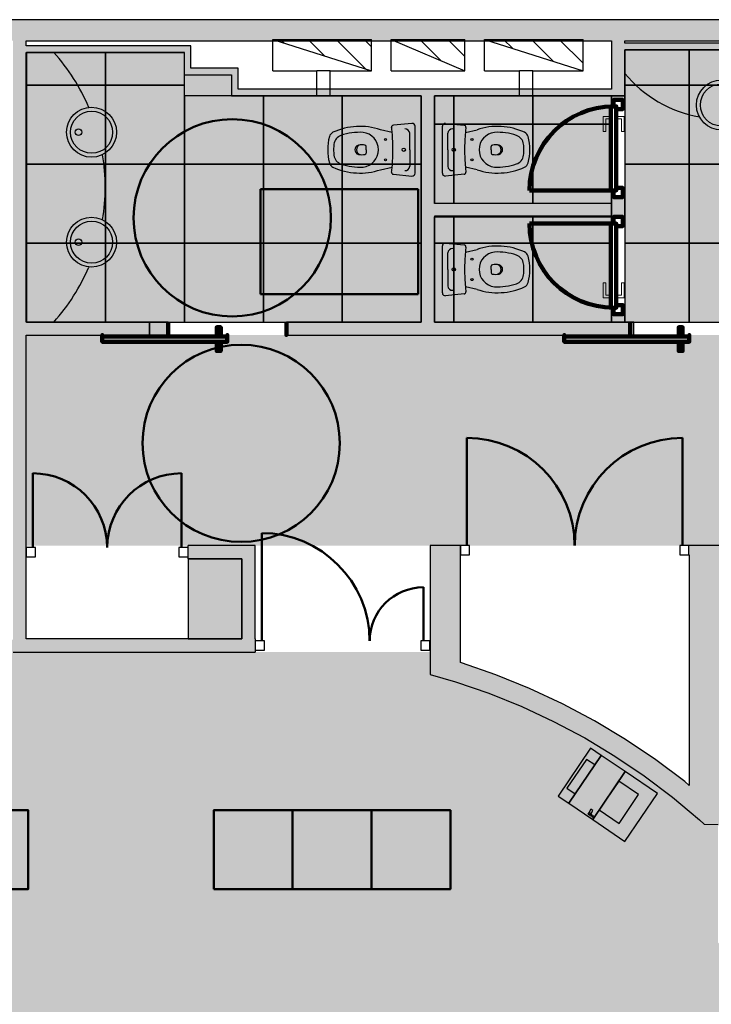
# Model space of a CAD drawing. Header units: metres. Extents: x -1 to 438, y -6 to 42.
# Tile 6 of 13: x 404.39 to 409.65, y 20.74 to 28.23. Entities that reach past the tile are written whole.
import ezdxf

# ---------------------------------------------------------------- set-up
doc = ezdxf.new("R2010")
doc.units = ezdxf.units.M
doc.linetypes.add('CONTINUA', pattern=[0])
doc.linetypes.add('VERDECKT', pattern=[9.525, 6.35, -3.175])
for name, color, linetype, lineweight in [('3D P4 MURS', 7, 'CONTINUA', 25), ('3D P4 MURS NOUS', 7, 'CONTINUA', 25), ('3D P4 PILAR', 7, 'CONTINUA', 25), ('P4 ESCALES 2D', 7, 'CONTINUA', 25), ('P4 FALS SOSTRE', 7, 'CONTINUA', 25), ('P4 MOBLES', 7, 'CONTINUA', 25)]:
    doc.layers.add(name, color=color, linetype=linetype, lineweight=lineweight)
pattern_1 = [(135, (0, 0), (-0.21213203, -0.21213203), []), (135, (-0.10607, -0.10607), (-0.21213203, -0.21213203), [])]

msp = doc.modelspace()

# ---------------------------------------------------------------- hatches: boundary and pattern name
at = {"layer": '3D P4 MURS', "linetype": 'CONTINUA', "lineweight": 18, "true_color": 0xa0a0a0, "transparency": 33554687}
for points in [[(426.8464, 28.2282), (401.2904, 28.2282), (401.2587, 28.0682), (426.8132, 28.0682)], [(404.437, 23.5195), (404.437, 28.0682), (404.337, 28.0682), (404.337, 23.5195)], [(404.437, 27.9795), (405.687, 27.9795), (405.687, 28.0295), (404.437, 28.0295)], [(408.987, 27.6495), (408.987, 28.0682), (408.887, 28.0682), (408.887, 27.6495)], [(408.987, 27.9995), (410.457, 27.9995), (410.457, 28.0495), (408.987, 28.0495)], [(405.637, 27.9795), (405.637, 27.8095), (405.687, 27.8095), (405.687, 27.9795)], [(405.687, 27.8095), (406.047, 27.8095), (406.047, 27.8595), (405.687, 27.8595)], [(405.997, 27.8095), (405.997, 27.6495), (406.047, 27.6495), (406.047, 27.8095)], [(406.047, 27.6495), (408.887, 27.6495), (408.887, 27.6995), (406.047, 27.6995)], [(407.4397, 27.6495), (407.4397, 25.9295), (407.5397, 25.9295), (407.5397, 27.6495)], [(407.5397, 26.7295), (408.8875, 26.7295), (408.8875, 26.8295), (407.5397, 26.8295)], [(404.437, 25.8295), (405.3731, 25.8295), (405.3731, 25.9295), (404.437, 25.9295)], [(406.4152, 25.8295), (409.057, 25.8295), (409.057, 25.9295), (406.4152, 25.9295)], [(406.077, 24.2295), (405.667, 24.2295), (405.667, 24.1295), (406.077, 24.1295)], [(406.177, 23.5195), (406.177, 24.2295), (406.077, 24.2295), (406.077, 23.5195)], [(407.737, 23.1839), (407.737, 24.2295), (407.507, 24.2295), (407.507, 23.2499)], [(409.747, 24.2295), (409.4754, 24.2295), (409.4754, 24.1595), (409.747, 24.1595)], [(409.747, 22.1096), (409.747, 24.1595), (409.477, 24.1595), (409.477, 22.2096), (409.593, 22.1121), (409.5913, 22.1101), (409.697, 22.1096)], [(404.337, 23.4195), (406.177, 23.4195), (406.177, 23.5195), (404.337, 23.5195)], [(409.477, 22.2096), (409.477, 22.4055), (409.4425, 22.4345), (409.2221, 22.6006), (408.9934, 22.7551), (408.7569, 22.8973), (408.5132, 23.027), (408.2632, 23.1438), (408.0073, 23.2473), (407.7464, 23.3372), (407.737, 23.3399), (407.737, 23.1839), (407.7012, 23.1941), (407.9547, 23.1067), (408.2033, 23.0062), (408.4462, 22.8928), (408.6829, 22.7668), (408.9127, 22.6286), (409.1349, 22.4785), (409.349, 22.3171)], [(409.5543, 22.1446), (409.5913, 22.1101), (409.593, 22.1121)]]:
    msp.add_hatch(color=253, dxfattribs=at).paths.add_polyline_path(points)
at = {"layer": '3D P4 MURS NOUS', "linetype": 'CONTINUA', "lineweight": 18, "true_color": 0xa0a0a0, "transparency": 33554687}
for points in [[(408.887, 27.6495), (408.887, 27.6184), (408.987, 27.6184), (408.987, 27.6495)], [(408.987, 26.7284), (408.987, 26.8795), (408.887, 26.8795), (408.887, 26.8295), (408.887, 26.7295), (408.887, 26.7284)], [(408.987, 25.9295), (408.987, 25.9884), (408.887, 25.9884), (408.887, 25.9295)]]:
    msp.add_hatch(color=253, dxfattribs=at).paths.add_polyline_path(points)
at = {"layer": '3D P4 MURS NOUS', "linetype": 'CONTINUA', "lineweight": 18, "transparency": 33554687}
msp.add_hatch(color=2, dxfattribs=at).paths.add_polyline_path([(405.3731, 25.8295), (405.5152, 25.8295), (405.5152, 25.9295), (405.3731, 25.9295)])
at = {"layer": '3D P4 PILAR', "linetype": 'CONTINUA', "lineweight": 18, "transparency": 33554687}
msp.add_hatch(color=9, dxfattribs=at).paths.add_polyline_path([(405.667, 23.5195), (406.077, 23.5195), (406.077, 24.1295), (405.667, 24.1295)])
at = {"layer": 'P4 ESCALES 2D', "lineweight": 25, "transparency": 33554687}
h = msp.add_hatch(dxfattribs=at)
h.set_pattern_fill('RAYADO_1', scale=0.1, angle=45, style=0, pattern_type=2)
h.set_pattern_definition(pattern_1)
h.paths.add_polyline_path([(407.0612, 27.8385), (407.0612, 28.0785), (406.3112, 28.0785)], flags=0)
h = msp.add_hatch(dxfattribs=at)
h.set_pattern_fill('RAYADO_1', scale=0.1, angle=45, style=0, pattern_type=2)
h.set_pattern_definition(pattern_1)
h.paths.add_polyline_path([(407.2112, 28.0785), (407.7712, 27.8385), (407.7712, 28.0785)], flags=0)
h = msp.add_hatch(dxfattribs=at)
h.set_pattern_fill('RAYADO_1', scale=0.1, angle=45, style=0, pattern_type=2)
h.set_pattern_definition(pattern_1)
h.paths.add_polyline_path([(407.9212, 28.0785), (408.6712, 27.8385), (408.6712, 28.0785)], flags=0)
at = {"layer": 'P4 FALS SOSTRE', "transparency": 33554559}
h = msp.add_hatch(color=256, dxfattribs=at)
h.set_gradient(color1=(138, 240, 240), color2=(138, 240, 240), one_color=1)
h.paths.add_polyline_path([(404.4397, 27.7295), (405.0397, 27.7295), (405.0397, 27.9795), (404.4397, 27.9795)], flags=0)
h = msp.add_hatch(color=256, dxfattribs=at)
h.set_gradient(color1=(138, 240, 240), color2=(138, 240, 240), one_color=1)
h.paths.add_polyline_path([(405.0397, 27.7295), (405.6397, 27.7295), (405.6397, 27.9795), (405.0397, 27.9795)], flags=0)
h = msp.add_hatch(color=256, dxfattribs=at)
h.set_gradient(color1=(138, 240, 240), color2=(138, 240, 240), one_color=1)
h.paths.add_polyline_path([(408.987, 27.7295), (409.477, 27.7295), (409.477, 27.9995), (408.987, 27.9995)], flags=0)
h = msp.add_hatch(color=256, dxfattribs=at)
h.set_gradient(color1=(138, 240, 240), color2=(138, 240, 240), one_color=1)
h.paths.add_polyline_path([(409.477, 27.7295), (410.077, 27.7295), (410.077, 27.9995), (409.477, 27.9995)], flags=0)
h = msp.add_hatch(color=256, dxfattribs=at)
h.set_gradient(color1=(138, 240, 240), color2=(138, 240, 240), one_color=1)
h.paths.add_polyline_path([(405.6396, 27.8095), (405.6397, 27.6495), (405.9971, 27.6495), (405.997, 27.8095)], flags=0)
h = msp.add_hatch(color=256, dxfattribs=at)
h.set_gradient(color1=(138, 240, 240), color2=(138, 240, 240), one_color=1)
h.paths.add_polyline_path([(404.4397, 27.1295), (405.0397, 27.1295), (405.0397, 27.7295), (404.4397, 27.7295)], flags=0)
h = msp.add_hatch(color=256, dxfattribs=at)
h.set_gradient(color1=(138, 240, 240), color2=(138, 240, 240), one_color=1)
h.paths.add_polyline_path([(405.0397, 27.1295), (405.6397, 27.1295), (405.6397, 27.7295), (405.0397, 27.7295)], flags=0)
h = msp.add_hatch(color=256, dxfattribs=at)
h.set_gradient(color1=(138, 240, 240), color2=(138, 240, 240), one_color=1)
h.paths.add_polyline_path([(408.987, 27.1295), (409.477, 27.1295), (409.477, 27.7295), (408.987, 27.7295)], flags=0)
h = msp.add_hatch(color=256, dxfattribs=at)
h.set_gradient(color1=(138, 240, 240), color2=(138, 240, 240), one_color=1)
h.paths.add_polyline_path([(409.477, 27.1295), (410.077, 27.1295), (410.077, 27.7295), (409.477, 27.7295)], flags=0)
h = msp.add_hatch(color=256, dxfattribs=at)
h.set_gradient(color1=(138, 240, 240), color2=(138, 240, 240), one_color=1)
h.paths.add_polyline_path([(405.6397, 27.1295), (406.2397, 27.1295), (406.2397, 27.6495), (405.6397, 27.6495)], flags=0)
h = msp.add_hatch(color=256, dxfattribs=at)
h.set_gradient(color1=(138, 240, 240), color2=(138, 240, 240), one_color=1)
h.paths.add_polyline_path([(406.2397, 27.1295), (406.8397, 27.1295), (406.8397, 27.6495), (406.2397, 27.6495)], flags=0)
h = msp.add_hatch(color=256, dxfattribs=at)
h.set_gradient(color1=(138, 240, 240), color2=(138, 240, 240), one_color=1)
h.paths.add_polyline_path([(407.4397, 27.1295), (407.4397, 27.6495), (406.8397, 27.6495), (406.8397, 27.1295)], flags=0)
h = msp.add_hatch(color=256, dxfattribs=at)
h.set_gradient(color1=(138, 240, 240), color2=(138, 240, 240), one_color=1)
h.paths.add_polyline_path([(407.5397, 27.4335), (407.687, 27.4335), (407.687, 27.6495), (407.5397, 27.6495)], flags=0)
h = msp.add_hatch(color=256, dxfattribs=at)
h.set_gradient(color1=(138, 240, 240), color2=(138, 240, 240), one_color=1)
h.paths.add_polyline_path([(407.687, 27.4335), (408.287, 27.4335), (408.287, 27.6495), (407.687, 27.6495)], flags=0)
h = msp.add_hatch(color=256, dxfattribs=at)
h.set_gradient(color1=(138, 240, 240), color2=(138, 240, 240), one_color=1)
h.paths.add_polyline_path([(408.287, 27.4335), (408.887, 27.4335), (408.887, 27.6495), (408.287, 27.6495)], flags=0)
h = msp.add_hatch(color=256, dxfattribs=at)
h.set_gradient(color1=(138, 240, 240), color2=(138, 240, 240), one_color=1)
h.paths.add_polyline_path([(407.5397, 26.8335), (407.687, 26.8335), (407.687, 27.4335), (407.5397, 27.4335)], flags=0)
h = msp.add_hatch(color=256, dxfattribs=at)
h.set_gradient(color1=(138, 240, 240), color2=(138, 240, 240), one_color=1)
h.paths.add_polyline_path([(407.687, 26.8335), (408.287, 26.8335), (408.287, 27.4335), (407.687, 27.4335)], flags=0)
h = msp.add_hatch(color=256, dxfattribs=at)
h.set_gradient(color1=(138, 240, 240), color2=(138, 240, 240), one_color=1)
h.paths.add_polyline_path([(408.287, 26.8335), (408.887, 26.8335), (408.887, 27.4335), (408.287, 27.4335)], flags=0)
h = msp.add_hatch(color=256, dxfattribs=at)
h.set_gradient(color1=(138, 240, 240), color2=(138, 240, 240), one_color=1)
h.paths.add_polyline_path([(404.4397, 26.5295), (405.0397, 26.5295), (405.0397, 27.1295), (404.4397, 27.1295)], flags=0)
h = msp.add_hatch(color=256, dxfattribs=at)
h.set_gradient(color1=(138, 240, 240), color2=(138, 240, 240), one_color=1)
h.paths.add_polyline_path([(405.0397, 26.5295), (405.6397, 26.5295), (405.6397, 27.1295), (405.0397, 27.1295)], flags=0)
h = msp.add_hatch(color=256, dxfattribs=at)
h.set_gradient(color1=(138, 240, 240), color2=(138, 240, 240), one_color=1)
h.paths.add_polyline_path([(405.6397, 26.5295), (406.2397, 26.5295), (406.2397, 27.1295), (405.6397, 27.1295)], flags=0)
h = msp.add_hatch(color=256, dxfattribs=at)
h.set_gradient(color1=(138, 240, 240), color2=(138, 240, 240), one_color=1)
h.paths.add_polyline_path([(406.2397, 26.5295), (406.8397, 26.5295), (406.8397, 27.1295), (406.2397, 27.1295)], flags=0)
h = msp.add_hatch(color=256, dxfattribs=at)
h.set_gradient(color1=(138, 240, 240), color2=(138, 240, 240), one_color=1)
h.paths.add_polyline_path([(406.8397, 26.5295), (407.4397, 26.5295), (407.4397, 27.1295), (406.8397, 27.1295)], flags=0)
h = msp.add_hatch(color=256, dxfattribs=at)
h.set_gradient(color1=(138, 240, 240), color2=(138, 240, 240), one_color=1)
h.paths.add_polyline_path([(408.987, 26.5295), (409.477, 26.5295), (409.477, 27.1295), (408.987, 27.1295)], flags=0)
h = msp.add_hatch(color=256, dxfattribs=at)
h.set_gradient(color1=(138, 240, 240), color2=(138, 240, 240), one_color=1)
h.paths.add_polyline_path([(409.477, 26.5295), (410.077, 26.5295), (410.077, 27.1295), (409.477, 27.1295)], flags=0)
h = msp.add_hatch(color=256, dxfattribs=at)
h.set_gradient(color1=(138, 240, 240), color2=(138, 240, 240), one_color=1)
h.paths.add_polyline_path([(407.5397, 26.5295), (407.687, 26.5295), (407.687, 26.7335), (407.5397, 26.7335)], flags=0)
h = msp.add_hatch(color=256, dxfattribs=at)
h.set_gradient(color1=(138, 240, 240), color2=(138, 240, 240), one_color=1)
h.paths.add_polyline_path([(407.687, 26.5295), (408.287, 26.5295), (408.287, 26.7335), (407.687, 26.7335)], flags=0)
h = msp.add_hatch(color=256, dxfattribs=at)
h.set_gradient(color1=(138, 240, 240), color2=(138, 240, 240), one_color=1)
h.paths.add_polyline_path([(408.287, 26.5295), (408.887, 26.5295), (408.887, 26.7335), (408.287, 26.7335)], flags=0)
h = msp.add_hatch(color=256, dxfattribs=at)
h.set_gradient(color1=(138, 240, 240), color2=(138, 240, 240), one_color=1)
h.paths.add_polyline_path([(404.4397, 25.9295), (405.0397, 25.9295), (405.0397, 26.5295), (404.4397, 26.5295)], flags=0)
h = msp.add_hatch(color=256, dxfattribs=at)
h.set_gradient(color1=(138, 240, 240), color2=(138, 240, 240), one_color=1)
h.paths.add_polyline_path([(405.0397, 25.9295), (405.6397, 25.9295), (405.6397, 26.5295), (405.0397, 26.5295)], flags=0)
h = msp.add_hatch(color=256, dxfattribs=at)
h.set_gradient(color1=(138, 240, 240), color2=(138, 240, 240), one_color=1)
h.paths.add_polyline_path([(405.6397, 25.9295), (406.2397, 25.9295), (406.2397, 26.5295), (405.6397, 26.5295)], flags=0)
h = msp.add_hatch(color=256, dxfattribs=at)
h.set_gradient(color1=(138, 240, 240), color2=(138, 240, 240), one_color=1)
h.paths.add_polyline_path([(406.2397, 25.9295), (406.8397, 25.9295), (406.8397, 26.5295), (406.2397, 26.5295)], flags=0)
h = msp.add_hatch(color=256, dxfattribs=at)
h.set_gradient(color1=(138, 240, 240), color2=(138, 240, 240), one_color=1)
h.paths.add_polyline_path([(406.8397, 25.9295), (407.4397, 25.9295), (407.4397, 26.5295), (406.8397, 26.5295)], flags=0)
h = msp.add_hatch(color=256, dxfattribs=at)
h.set_gradient(color1=(138, 240, 240), color2=(138, 240, 240), one_color=1)
h.paths.add_polyline_path([(407.5397, 25.9295), (407.687, 25.9295), (407.687, 26.5295), (407.5397, 26.5295)], flags=0)
h = msp.add_hatch(color=256, dxfattribs=at)
h.set_gradient(color1=(138, 240, 240), color2=(138, 240, 240), one_color=1)
h.paths.add_polyline_path([(407.687, 25.9295), (408.287, 25.9295), (408.287, 26.5295), (407.687, 26.5295)], flags=0)
h = msp.add_hatch(color=256, dxfattribs=at)
h.set_gradient(color1=(138, 240, 240), color2=(138, 240, 240), one_color=1)
h.paths.add_polyline_path([(408.287, 25.9295), (408.887, 25.9295), (408.887, 26.5295), (408.287, 26.5295)], flags=0)
h = msp.add_hatch(color=256, dxfattribs=at)
h.set_gradient(color1=(138, 240, 240), color2=(138, 240, 240), one_color=1)
h.paths.add_polyline_path([(408.987, 25.9295), (409.477, 25.9295), (409.477, 26.5295), (408.987, 26.5295)], flags=0)
h = msp.add_hatch(color=256, dxfattribs=at)
h.set_gradient(color1=(138, 240, 240), color2=(138, 240, 240), one_color=1)
h.paths.add_polyline_path([(409.477, 25.9295), (410.077, 25.9295), (410.077, 26.5295), (409.477, 26.5295)], flags=0)
at = {"layer": 'P4 FALS SOSTRE', "linetype": 'CONTINUA', "lineweight": 25, "transparency": 33554559}
h = msp.add_hatch(color=7, dxfattribs=at)
h.set_gradient(color1=(240, 190, 130), color2=(240, 190, 130), one_color=1)
h.paths.add_polyline_path([(410.6474, 25.8295), (404.437, 25.8295), (404.437, 24.2295), (410.427, 24.2295), (410.427, 24.7295), (410.6474, 24.7295)], flags=0)
at = {"layer": 'P4 FALS SOSTRE', "true_color": 0xb2fbaa, "transparency": 33554687}
h = msp.add_hatch(color=71, dxfattribs=at)
h.paths.add_polyline_path([(423.7134, 13.1106), (426.2385, 25.295), (421.277, 25.295), (421.277, 25.1895), (421.157, 25.1895), (421.157, 24.1095), (421.0765, 24.1095), (421.1562, 24.0145), (421.1737, 23.9842), (421.1857, 23.9514), (421.1917, 23.9169), (421.1917, 23.882), (421.1857, 23.8476), (421.1737, 23.8147), (421.1562, 23.7845), (421.1338, 23.7577), (421.107, 23.7352), (421.0767, 23.7177), (421.0439, 23.7058), (421.0095, 23.6997), (420.9745, 23.6997), (420.9401, 23.7058), (420.9072, 23.7177), (420.877, 23.7352), (420.8502, 23.7577), (420.8277, 23.7845), (420.717, 23.9763), (420.717, 23.6918), (420.617, 23.6918), (420.617, 23.8695), (417.447, 23.8695), (417.447, 23.4895), (417.017, 23.4895), (417.017, 22.0695), (416.9678, 22.0695), (416.9678, 22.0083), (416.967, 22.0695), (415.647, 22.0695), (414.175, 21.5001), (414.1706, 21.5116), (414.1734, 21.4995), (413.4042, 21.3195), (412.6165, 21.2595), (411.2034, 20.8195), (410.3864, 20.7495), (409.697, 21.2096), (409.697, 22.1096), (409.5913, 22.1101), (409.5543, 22.1446), (409.349, 22.3171), (409.1349, 22.4785), (408.9127, 22.6286), (408.6829, 22.7668), (408.4462, 22.8928), (408.2033, 23.0062), (407.9547, 23.1067), (407.7012, 23.1941), (407.507, 23.2499), (407.507, 23.4195), (404.337, 23.4195), (404.337, 23.5147), (400.3565, 23.5147), (398.2952, 13.1106), (406.0493, 13.1106), (406.0493, 13.5669), (405.952, 13.4852), (405.9217, 13.4677), (405.8889, 13.4558), (405.8545, 13.4497), (405.8195, 13.4497), (405.7851, 13.4558), (405.7522, 13.4677), (405.722, 13.4852), (405.6952, 13.5077), (405.6727, 13.5345), (405.6553, 13.5647), (405.6433, 13.5976), (405.6372, 13.632), (405.6372, 13.6669), (405.6433, 13.7014), (405.6553, 13.7342), (405.6727, 13.7645), (405.6952, 13.7912), (405.722, 13.8137), (405.7522, 13.8312), (405.7851, 13.8431), (405.8195, 13.8492), (405.8545, 13.8492), (405.8889, 13.8431), (405.9217, 13.8312), (405.952, 13.8137), (405.9788, 13.7912), (406.0685, 13.6843), (406.1147, 13.9716), (406.7456, 13.7631), (406.8738, 13.7631), (406.8738, 13.8243), (406.8744, 13.7631), (407.3616, 13.7631), (407.3616, 13.1106)])
h.paths.add_polyline_path([(401.1288, 13.7912), (401.1512, 13.7645), (401.1687, 13.7342), (401.1807, 13.7014), (401.1867, 13.6669), (401.1867, 13.632), (401.1807, 13.5976), (401.1687, 13.5647), (401.1512, 13.5345), (401.1288, 13.5077), (401.102, 13.4852), (401.0717, 13.4677), (401.0389, 13.4558), (401.0045, 13.4497), (400.9695, 13.4497), (400.9351, 13.4558), (400.9022, 13.4677), (400.872, 13.4852), (400.8452, 13.5077), (400.8227, 13.5345), (400.8053, 13.5647), (400.7933, 13.5976), (400.7872, 13.632), (400.7872, 13.6669), (400.7933, 13.7014), (400.8053, 13.7342), (400.8227, 13.7645), (400.8452, 13.7912), (400.872, 13.8137), (400.9022, 13.8312), (400.9351, 13.8431), (400.9695, 13.8492), (401.0045, 13.8492), (401.0389, 13.8431), (401.0717, 13.8312), (401.102, 13.8137)], flags=16)
h.paths.add_polyline_path([(405.952, 17.9637), (405.9788, 17.9412), (406.0012, 17.9145), (406.0187, 17.8842), (406.0307, 17.8514), (406.0367, 17.8169), (406.0367, 17.782), (406.0307, 17.7476), (406.0187, 17.7147), (406.0012, 17.6845), (405.9788, 17.6577), (405.952, 17.6352), (405.9217, 17.6177), (405.8889, 17.6058), (405.8545, 17.5997), (405.8195, 17.5997), (405.7851, 17.6058), (405.7522, 17.6177), (405.722, 17.6352), (405.6952, 17.6577), (405.6727, 17.6845), (405.6553, 17.7147), (405.6433, 17.7476), (405.6372, 17.782), (405.6372, 17.8169), (405.6433, 17.8514), (405.6553, 17.8842), (405.6727, 17.9145), (405.6952, 17.9412), (405.722, 17.9637), (405.7522, 17.9812), (405.7851, 17.9931), (405.8195, 17.9992), (405.8545, 17.9992), (405.8889, 17.9931), (405.9217, 17.9812)], flags=16)
h.paths.add_polyline_path([(410.8755, 13.7912), (410.898, 13.7645), (410.9154, 13.7342), (410.9274, 13.7014), (410.9335, 13.6669), (410.9335, 13.632), (410.9274, 13.5976), (410.9154, 13.5647), (410.898, 13.5345), (410.8755, 13.5077), (410.8487, 13.4852), (410.8185, 13.4677), (410.7856, 13.4558), (410.7512, 13.4497), (410.7163, 13.4497), (410.6818, 13.4558), (410.649, 13.4677), (410.6187, 13.4852), (410.5919, 13.5077), (410.5695, 13.5345), (410.552, 13.5647), (410.54, 13.5976), (410.534, 13.632), (410.534, 13.6669), (410.54, 13.7014), (410.552, 13.7342), (410.5695, 13.7645), (410.5919, 13.7912), (410.6187, 13.8137), (410.649, 13.8312), (410.6818, 13.8431), (410.7163, 13.8492), (410.7512, 13.8492), (410.7856, 13.8431), (410.8185, 13.8312), (410.8487, 13.8137)], flags=16)
h.paths.add_polyline_path([(410.8487, 17.9637), (410.8755, 17.9412), (410.898, 17.9145), (410.9154, 17.8842), (410.9274, 17.8514), (410.9335, 17.8169), (410.9335, 17.782), (410.9274, 17.7476), (410.9154, 17.7147), (410.898, 17.6845), (410.8755, 17.6577), (410.8487, 17.6352), (410.8185, 17.6177), (410.7856, 17.6058), (410.7512, 17.5997), (410.7163, 17.5997), (410.6818, 17.6058), (410.649, 17.6177), (410.6187, 17.6352), (410.5919, 17.6577), (410.5695, 17.6845), (410.552, 17.7147), (410.54, 17.7476), (410.534, 17.782), (410.534, 17.8169), (410.54, 17.8514), (410.552, 17.8842), (410.5695, 17.9145), (410.5919, 17.9412), (410.6187, 17.9637), (410.649, 17.9812), (410.6818, 17.9931), (410.7163, 17.9992), (410.7512, 17.9992), (410.7856, 17.9931), (410.8185, 17.9812)], flags=16)
h.paths.add_polyline_path([(416.2788, 17.9412), (416.3012, 17.9145), (416.3187, 17.8842), (416.3307, 17.8514), (416.3367, 17.8169), (416.3367, 17.782), (416.3307, 17.7476), (416.3187, 17.7147), (416.3012, 17.6845), (416.2788, 17.6577), (416.252, 17.6352), (416.2217, 17.6177), (416.1889, 17.6058), (416.1545, 17.5997), (416.1195, 17.5997), (416.0851, 17.6058), (416.0522, 17.6177), (416.022, 17.6352), (415.9952, 17.6577), (415.9727, 17.6845), (415.9553, 17.7147), (415.9433, 17.7476), (415.9372, 17.782), (415.9372, 17.8169), (415.9433, 17.8514), (415.9553, 17.8842), (415.9727, 17.9145), (415.9952, 17.9412), (416.022, 17.9637), (416.0522, 17.9812), (416.0851, 17.9931), (416.1195, 17.9992), (416.1545, 17.9992), (416.1889, 17.9931), (416.2217, 17.9812), (416.252, 17.9637)], flags=16)
h.paths.add_polyline_path([(421.107, 17.9637), (421.1338, 17.9412), (421.1562, 17.9145), (421.1737, 17.8842), (421.1857, 17.8514), (421.1917, 17.8169), (421.1917, 17.782), (421.1857, 17.7476), (421.1737, 17.7147), (421.1562, 17.6845), (421.1338, 17.6577), (421.107, 17.6352), (421.0767, 17.6177), (421.0439, 17.6058), (421.0095, 17.5997), (420.9745, 17.5997), (420.9401, 17.6058), (420.9072, 17.6177), (420.877, 17.6352), (420.8502, 17.6577), (420.8277, 17.6845), (420.8103, 17.7147), (420.7983, 17.7476), (420.7922, 17.782), (420.7922, 17.8169), (420.7983, 17.8514), (420.8103, 17.8842), (420.8277, 17.9145), (420.8502, 17.9412), (420.877, 17.9637), (420.9072, 17.9812), (420.9401, 17.9931), (420.9745, 17.9992), (421.0095, 17.9992), (421.0439, 17.9931), (421.0767, 17.9812)], flags=16)
h.paths.add_polyline_path([(421.1338, 14.7112), (421.1562, 14.6845), (421.1737, 14.6542), (421.1857, 14.6214), (421.1917, 14.5869), (421.1917, 14.552), (421.1857, 14.5176), (421.1737, 14.4847), (421.1562, 14.4545), (421.1338, 14.4277), (421.107, 14.4052), (421.0767, 14.3877), (421.0439, 14.3758), (421.0095, 14.3697), (420.9745, 14.3697), (420.9401, 14.3758), (420.9072, 14.3877), (420.877, 14.4052), (420.8502, 14.4277), (420.8277, 14.4545), (420.8103, 14.4847), (420.7983, 14.5176), (420.7922, 14.552), (420.7922, 14.5869), (420.7983, 14.6214), (420.8103, 14.6542), (420.8277, 14.6845), (420.8502, 14.7112), (420.877, 14.7337), (420.9072, 14.7512), (420.9401, 14.7631), (420.9745, 14.7692), (421.0095, 14.7692), (421.0439, 14.7631), (421.0767, 14.7512), (421.107, 14.7337)], flags=16)
h.paths.add_polyline_path([(416.252, 13.8137), (416.2788, 13.7912), (416.3012, 13.7645), (416.3187, 13.7342), (416.3307, 13.7014), (416.3367, 13.6669), (416.3367, 13.632), (416.3307, 13.5976), (416.3187, 13.5647), (416.3012, 13.5345), (416.2788, 13.5077), (416.252, 13.4852), (416.2217, 13.4677), (416.1889, 13.4558), (416.1545, 13.4497), (416.1195, 13.4497), (416.0851, 13.4558), (416.0522, 13.4677), (416.022, 13.4852), (415.9952, 13.5077), (415.9727, 13.5345), (415.9553, 13.5647), (415.9433, 13.5976), (415.9372, 13.632), (415.9372, 13.6669), (415.9433, 13.7014), (415.9553, 13.7342), (415.9727, 13.7645), (415.9952, 13.7912), (416.022, 13.8137), (416.0522, 13.8312), (416.0851, 13.8431), (416.1195, 13.8492), (416.1545, 13.8492), (416.1889, 13.8431), (416.2217, 13.8312)], flags=16)
h.paths.add_polyline_path([(401.1288, 17.9412), (401.1512, 17.9145), (401.1687, 17.8842), (401.1807, 17.8514), (401.1867, 17.8169), (401.1867, 17.782), (401.1807, 17.7476), (401.1687, 17.7147), (401.1512, 17.6845), (401.1288, 17.6577), (401.102, 17.6352), (401.0717, 17.6177), (401.0389, 17.6058), (401.0045, 17.5997), (400.9695, 17.5997), (400.9351, 17.6058), (400.9022, 17.6177), (400.872, 17.6352), (400.8452, 17.6577), (400.8227, 17.6845), (400.8053, 17.7147), (400.7933, 17.7476), (400.7872, 17.782), (400.7872, 17.8169), (400.7933, 17.8514), (400.8053, 17.8842), (400.8227, 17.9145), (400.8452, 17.9412), (400.872, 17.9637), (400.9022, 17.9812), (400.9351, 17.9931), (400.9695, 17.9992), (401.0045, 17.9992), (401.0389, 17.9931), (401.0717, 17.9812), (401.102, 17.9637)], flags=16)

# ---------------------------------------------------------------- linework, layer by layer
at = {"layer": '3D P4 MURS', "color": 7, "linetype": 'CONTINUA', "lineweight": 25, "transparency": 33554687}
for p, q in [((426.8464, 28.2282), (401.2904, 28.2282)), ((404.437, 28.0295), (404.437, 28.0682)), ((404.437, 28.0682), (408.887, 28.0682)), ((405.687, 28.0295), (404.437, 28.0295)), ((405.687, 27.9795), (405.687, 28.0295)), ((408.887, 28.0682), (408.887, 27.6995)), ((408.987, 28.0495), (408.987, 28.0682)), ((408.987, 28.0682), (416.9247, 28.0682)), ((410.457, 28.0495), (408.987, 28.0495)), ((404.437, 27.9795), (405.637, 27.9795)), ((404.437, 25.9295), (404.437, 27.9795)), ((405.637, 27.9795), (405.637, 27.8095)), ((405.687, 27.8595), (405.687, 27.9795)), ((408.987, 27.6495), (408.987, 27.9995)), ((408.987, 27.9995), (410.457, 27.9995)), ((406.047, 27.8595), (405.687, 27.8595)), ((406.047, 27.8095), (406.047, 27.8595)), ((405.637, 27.8095), (405.687, 27.8095)), ((405.687, 27.8095), (405.997, 27.8095)), ((405.997, 27.8095), (405.997, 27.6495)), ((406.047, 27.6995), (406.047, 27.8095)), ((405.997, 27.6495), (405.9989, 27.6495)), ((405.9989, 27.6495), (406.047, 27.6495)), ((408.887, 27.6995), (406.047, 27.6995)), ((406.047, 27.6495), (407.4397, 27.6495)), ((407.4397, 27.6495), (407.4397, 25.9295)), ((407.5397, 27.6495), (408.887, 27.6495)), ((407.5397, 26.8295), (407.5397, 27.6495)), ((408.887, 27.6495), (408.8901, 27.6495)), ((408.8901, 27.6495), (408.987, 27.6495)), ((408.8875, 26.8295), (407.5397, 26.8295)), ((408.8875, 26.7295), (408.8875, 26.8295)), ((407.5397, 25.9295), (407.5397, 26.7295)), ((407.5397, 26.7295), (408.8875, 26.7295)), ((405.3731, 25.9295), (404.437, 25.9295)), ((405.3731, 25.8295), (405.3731, 25.9295)), ((407.4397, 25.9295), (406.4152, 25.9295)), ((406.4152, 25.9295), (406.4152, 25.8295)), ((409.057, 25.9295), (407.5397, 25.9295)), ((409.057, 25.8295), (409.057, 25.9295)), ((404.437, 25.8295), (405.3731, 25.8295)), ((404.437, 24.2295), (404.437, 25.8295)), ((406.4152, 25.8295), (409.057, 25.8295)), ((404.437, 24.1295), (404.437, 24.2295)), ((405.667, 24.1295), (405.667, 24.2295)), ((406.077, 24.2295), (405.667, 24.2295)), ((406.0905, 24.2295), (406.077, 24.2295)), ((406.177, 24.2295), (406.0905, 24.2295)), ((406.177, 23.5195), (406.177, 24.2295)), ((407.607, 24.2295), (407.507, 24.2295)), ((407.507, 24.2295), (407.507, 23.2499)), ((407.737, 24.2295), (407.607, 24.2295)), ((407.737, 24.1595), (407.737, 24.2295)), ((409.4754, 24.1595), (409.4754, 24.2295)), ((409.747, 24.2295), (409.4754, 24.2295)), ((404.437, 23.5195), (404.437, 24.1295)), ((405.667, 24.1295), (406.077, 24.1295)), ((406.077, 24.1295), (406.077, 23.5195)), ((407.737, 23.3399), (407.737, 24.1595)), ((409.4754, 24.1595), (409.477, 24.1595)), ((409.477, 24.1595), (409.477, 22.4055)), ((406.077, 23.5195), (404.437, 23.5195)), ((406.177, 23.5195), (406.177, 23.4195)), ((404.337, 23.4195), (406.177, 23.4195)), ((407.7464, 23.3372), (407.737, 23.3399)), ((408.0073, 23.2473), (407.7464, 23.3372)), ((407.507, 23.2499), (407.5071, 23.2499)), ((407.5071, 23.2499), (407.7012, 23.1941)), ((408.2632, 23.1438), (408.0073, 23.2473)), ((407.7012, 23.1941), (407.9547, 23.1067)), ((408.5132, 23.027), (408.2632, 23.1438)), ((407.9547, 23.1067), (408.2033, 23.0062)), ((408.2033, 23.0062), (408.4462, 22.8928)), ((408.7569, 22.8973), (408.5132, 23.027)), ((408.4462, 22.8928), (408.6829, 22.7668)), ((408.9934, 22.7551), (408.7569, 22.8973)), ((408.6829, 22.7668), (408.9127, 22.6286)), ((409.2221, 22.6006), (408.9934, 22.7551)), ((408.9127, 22.6286), (409.1349, 22.4785)), ((409.4425, 22.4345), (409.2221, 22.6006)), ((409.1349, 22.4785), (409.349, 22.3171)), ((409.477, 22.4055), (409.4425, 22.4345)), ((409.349, 22.3171), (409.477, 22.2096)), ((409.477, 22.2096), (409.5543, 22.1446)), ((409.5543, 22.1446), (409.5913, 22.1101)), ((409.5913, 22.1101), (409.697, 22.1096))]:
    msp.add_line(p, q, dxfattribs=at)
at = {"layer": '3D P4 MURS', "color": 202, "linetype": 'CONTINUA', "lineweight": 50, "transparency": 33554687}
for p, q in [((407.787, 24.2295), (407.787, 25.0482)), ((409.4254, 24.2295), (409.4254, 25.0482)), ((404.487, 24.2145), (404.487, 24.779)), ((405.617, 24.2145), (405.617, 24.779)), ((406.227, 23.5045), (406.227, 24.3245)), ((407.456, 23.5045), (407.456, 23.9125))]:
    msp.add_line(p, q, dxfattribs=at)
at = {"layer": '3D P4 MURS', "color": 7, "linetype": 'CONTINUA', "lineweight": 25, "transparency": 33554687}
for points in [[(404.437, 24.1445), (404.507, 24.1445), (404.507, 24.2145), (404.437, 24.2145), (404.437, 24.1445)], [(405.597, 24.1445), (405.667, 24.1445), (405.667, 24.2145), (405.597, 24.2145), (405.597, 24.1445)], [(407.737, 24.1595), (407.807, 24.1595), (407.807, 24.2295), (407.737, 24.2295), (407.737, 24.1595)], [(409.4054, 24.1595), (409.4754, 24.1595), (409.4754, 24.2295), (409.4054, 24.2295), (409.4054, 24.1595)], [(406.177, 23.4345), (406.247, 23.4345), (406.247, 23.5045), (406.177, 23.5045), (406.177, 23.4345)], [(407.436, 23.4345), (407.506, 23.4345), (407.506, 23.5045), (407.436, 23.5045), (407.436, 23.4345)]]:
    msp.add_lwpolyline(points, close=True, dxfattribs=at)
at = {"layer": '3D P4 MURS', "color": 202, "linetype": 'CONTINUA', "lineweight": 50, "transparency": 33554687}
for centre, radius, start, end in [((407.787, 24.2295), 0.8187, 0, 90), ((409.4254, 24.2295), 0.8187, 90, 180), ((404.487, 24.2145), 0.5645, 0, 90), ((405.617, 24.2145), 0.5645, 90, 180), ((406.227, 23.5045), 0.82, 0, 90), ((407.456, 23.5045), 0.408, 90, 180)]:
    msp.add_arc(centre, radius, start, end, dxfattribs=at)
at = {"layer": '3D P4 MURS NOUS', "color": 7, "linetype": 'CONTINUA', "lineweight": 25, "transparency": 33554687}
for p, q in [((408.987, 27.6495), (408.887, 27.6495)), ((408.887, 27.6495), (408.887, 27.6184)), ((408.987, 27.6184), (408.987, 27.6495)), ((408.987, 27.6184), (408.887, 27.6184)), ((408.887, 26.8795), (408.987, 26.8795)), ((408.887, 26.8795), (408.887, 26.8295)), ((408.987, 26.7284), (408.987, 26.8795)), ((408.887, 26.8295), (408.887, 26.7295)), ((408.887, 26.7295), (408.887, 26.7284)), ((408.987, 26.7284), (408.887, 26.7284)), ((408.887, 25.9884), (408.987, 25.9884)), ((408.887, 25.9884), (408.887, 25.9295)), ((408.987, 25.9295), (408.987, 25.9884)), ((405.5152, 25.9295), (405.3731, 25.9295)), ((405.3731, 25.9295), (405.3731, 25.8295)), ((405.5152, 25.9295), (405.5152, 25.8295)), ((408.887, 25.9295), (408.987, 25.9295)), ((405.3731, 25.8295), (405.5152, 25.8295))]:
    msp.add_line(p, q, dxfattribs=at)
at = {"layer": '3D P4 MURS NOUS', "color": 240, "linetype": 'CONTINUA', "lineweight": 140, "transparency": 33554687}
for p, q in [((408.882, 26.9295), (408.263, 26.9295)), ((408.882, 26.6784), (408.262, 26.6784))]:
    msp.add_line(p, q, dxfattribs=at)
for points in [[(408.922, 27.5684), (408.922, 26.9295), (408.902, 26.9295), (408.882, 26.9295), (408.882, 27.5684), (408.902, 27.5684), (408.922, 27.5684)], [(408.922, 27.5484), (408.922, 27.5684), (408.902, 27.5684), (408.902, 27.6184), (408.972, 27.6184), (408.972, 27.5484), (408.922, 27.5484)], [(408.902, 26.9295), (408.922, 26.9295), (408.922, 26.9495), (408.972, 26.9495), (408.972, 26.8795), (408.902, 26.8795), (408.902, 26.9295)], [(408.902, 26.6784), (408.922, 26.6784), (408.922, 26.6584), (408.972, 26.6584), (408.972, 26.7284), (408.902, 26.7284), (408.902, 26.6784)], [(408.922, 26.0384), (408.922, 26.6784), (408.902, 26.6784), (408.882, 26.6784), (408.882, 26.0384), (408.902, 26.0384), (408.922, 26.0384)], [(408.922, 26.0584), (408.922, 26.0384), (408.902, 26.0384), (408.902, 25.9884), (408.972, 25.9884), (408.972, 26.0584), (408.922, 26.0584)], [(405.5152, 25.9295), (405.5152, 25.8795), (405.5152, 25.8295), (405.5152, 25.8795), (405.5152, 25.9295)], [(406.4152, 25.9295), (406.4152, 25.8795), (406.4152, 25.8295), (406.4152, 25.8795), (406.4152, 25.9295)], [(409.027, 25.9295), (409.027, 25.8795), (409.027, 25.8295), (409.027, 25.8795), (409.027, 25.9295)], [(405.9652, 25.8195), (405.0152, 25.8195), (405.0152, 25.8295), (405.0152, 25.7795), (405.9652, 25.7795), (405.9652, 25.8295), (405.9652, 25.8195)], [(405.9152, 25.8195), (405.8852, 25.8195), (405.8852, 25.8895), (405.9152, 25.8895), (405.9152, 25.8195)], [(409.477, 25.8195), (408.527, 25.8195), (408.527, 25.8295), (408.527, 25.7795), (409.477, 25.7795), (409.477, 25.8295), (409.477, 25.8195)], [(409.427, 25.8195), (409.397, 25.8195), (409.397, 25.8895), (409.427, 25.8895), (409.427, 25.8195)], [(405.9152, 25.7795), (405.8852, 25.7795), (405.8852, 25.7095), (405.9152, 25.7095), (405.9152, 25.7795)], [(409.427, 25.7795), (409.397, 25.7795), (409.397, 25.7095), (409.427, 25.7095), (409.427, 25.7795)]]:
    msp.add_lwpolyline(points, close=True, dxfattribs=at)
at = {"layer": '3D P4 MURS NOUS', "color": 40, "linetype": 'CONTINUA', "lineweight": 18, "transparency": 33554687}
for points in [[(408.872, 27.4934), (408.872, 27.4734), (408.842, 27.4734), (408.842, 27.3784), (408.822, 27.3784), (408.822, 27.4934), (408.872, 27.4934)], [(408.882, 27.5084), (408.882, 27.4584), (408.872, 27.4584), (408.872, 27.5084), (408.882, 27.5084)], [(408.932, 27.5084), (408.932, 27.4584), (408.922, 27.4584), (408.922, 27.5084), (408.932, 27.5084)], [(408.932, 27.4934), (408.932, 27.4734), (408.962, 27.4734), (408.962, 27.3784), (408.982, 27.3784), (408.982, 27.4934), (408.932, 27.4934)], [(408.872, 26.1134), (408.872, 26.1334), (408.842, 26.1334), (408.842, 26.2284), (408.822, 26.2284), (408.822, 26.1134), (408.872, 26.1134)], [(408.932, 26.1134), (408.932, 26.1334), (408.962, 26.1334), (408.962, 26.2284), (408.982, 26.2284), (408.982, 26.1134), (408.932, 26.1134)], [(408.882, 26.0984), (408.882, 26.1484), (408.872, 26.1484), (408.872, 26.0984), (408.882, 26.0984)], [(408.932, 26.0984), (408.932, 26.1484), (408.922, 26.1484), (408.922, 26.0984), (408.932, 26.0984)]]:
    msp.add_lwpolyline(points, close=True, dxfattribs=at)
at = {"layer": '3D P4 MURS NOUS', "color": 240, "linetype": 'CONTINUA', "lineweight": 140, "transparency": 33554687}
for centre, radius, start, end in [((408.902, 26.9295), 0.639, 90, 180), ((408.902, 26.6784), 0.64, 180, 270)]:
    msp.add_arc(centre, radius, start, end, dxfattribs=at)
at = {"layer": '3D P4 PILAR', "color": 7, "linetype": 'CONTINUA', "lineweight": 25, "transparency": 33554687}
for p, q in [((406.077, 24.1295), (405.667, 24.1295)), ((405.667, 24.1295), (405.667, 23.5195)), ((406.077, 23.5195), (406.077, 24.1295)), ((405.667, 23.5195), (406.077, 23.5195))]:
    msp.add_line(p, q, dxfattribs=at)
at = {"layer": 'P4 ESCALES 2D', "color": 7, "lineweight": 25, "transparency": 33554687}
for p, q in [((406.3112, 27.8385), (406.3112, 28.0785)), ((406.3112, 28.0785), (407.0612, 28.0785)), ((406.3112, 28.0785), (407.0612, 27.8385)), ((407.0612, 27.8385), (407.0612, 28.0785)), ((407.2112, 28.0785), (407.7712, 28.0785)), ((407.2112, 27.8385), (407.2112, 28.0785)), ((407.2112, 28.0785), (407.7712, 27.8385)), ((407.7712, 27.8385), (407.7712, 28.0785)), ((407.9212, 27.8385), (407.9212, 28.0785)), ((407.9212, 28.0785), (408.6712, 28.0785)), ((407.9212, 28.0785), (408.6712, 27.8385)), ((408.6712, 27.8385), (408.6712, 28.0785)), ((406.3112, 27.8385), (406.647, 27.8385)), ((406.647, 27.6495), (406.647, 27.8385)), ((406.747, 27.8385), (406.647, 27.8385)), ((406.747, 27.6495), (406.747, 27.8385)), ((406.747, 27.8385), (407.0612, 27.8385)), ((407.2112, 27.8385), (407.7712, 27.8385)), ((407.9212, 27.8385), (408.187, 27.8385)), ((408.187, 27.6495), (408.187, 27.8385)), ((408.287, 27.8385), (408.187, 27.8385)), ((408.287, 27.6495), (408.287, 27.8385)), ((408.287, 27.8385), (408.6712, 27.8385))]:
    msp.add_line(p, q, dxfattribs=at)
at = {"layer": 'P4 ESCALES 2D', "color": 7, "linetype": 'CONTINUA', "lineweight": 25, "transparency": 33554687}
for p, q in [((407.3693, 27.4393), (407.2281, 27.4261)), ((407.6247, 27.4393), (407.7659, 27.4261)), ((407.2186, 27.3708), (407.1299, 27.3916)), ((407.3527, 27.2395), (407.3527, 27.3651)), ((407.6412, 27.2395), (407.6412, 27.3651)), ((407.7754, 27.3708), (407.864, 27.3916)), ((407.0219, 27.2395), (407.0219, 27.2648)), ((407.9721, 27.2395), (407.9721, 27.2648)), ((407.0219, 27.2395), (407.0219, 27.2142)), ((407.3527, 27.2395), (407.3527, 27.1138)), ((407.6412, 27.2395), (407.6412, 27.1138)), ((407.9721, 27.2395), (407.9721, 27.2142)), ((407.1299, 27.0873), (407.2186, 27.1081)), ((407.864, 27.0873), (407.7754, 27.1081)), ((407.2281, 27.0528), (407.3693, 27.0396)), ((407.7659, 27.0528), (407.6247, 27.0396)), ((407.6247, 26.5293), (407.7659, 26.5161)), ((407.6412, 26.3295), (407.6412, 26.4551)), ((407.7754, 26.4608), (407.864, 26.4816)), ((407.9721, 26.3295), (407.9721, 26.3548)), ((407.6412, 26.3295), (407.6412, 26.2038)), ((407.9721, 26.3295), (407.9721, 26.3042)), ((407.7659, 26.1428), (407.6247, 26.1296)), ((407.864, 26.1773), (407.7754, 26.1981))]:
    msp.add_line(p, q, dxfattribs=at)
for points in [[(407.3935, 27.0608), (407.3935, 27.2395), (407.3935, 27.4181)], [(407.6005, 27.0608), (407.6005, 27.2395), (407.6005, 27.4181)], [(407.6005, 26.1508), (407.6005, 26.3295), (407.6005, 26.5081)]]:
    msp.add_lwpolyline(points, dxfattribs=at)
for centre, radius in [((409.722, 27.5795), 0.19), ((409.722, 27.5795), 0.16), ((404.9336, 27.3724), 0.19), ((404.9336, 27.3724), 0.16), ((404.8336, 27.3724), 0.025), ((407.1685, 27.317), 0.008), ((407.3064, 27.2395), 0.0125), ((407.6875, 27.2395), 0.0125), ((407.8255, 27.317), 0.008), ((407.1685, 27.162), 0.008), ((407.8255, 27.162), 0.008), ((404.9336, 26.5365), 0.19), ((404.9336, 26.5365), 0.16), ((404.8336, 26.5365), 0.025), ((407.8255, 26.407), 0.008), ((407.6875, 26.3295), 0.0125), ((407.8255, 26.252), 0.008)]:
    msp.add_circle(centre, radius, dxfattribs=at)
at = {"layer": 'P4 ESCALES 2D', "color": 7, "lineweight": 25, "transparency": 33554687}
for centre, radius, start, end in [((403.495, 26.9545), 1.542, 23.17338, 41.66242), ((409.722, 28.4293), 0.955, 219.68101, 259.92644), ((403.495, 26.9545), 1.542, 350.77307, 9.22693), ((403.495, 26.9545), 1.542, 318.33758, 336.82662)]:
    msp.add_arc(centre, radius, start, end, dxfattribs=at)
at = {"layer": 'P4 ESCALES 2D', "color": 7, "linetype": 'CONTINUA', "lineweight": 25, "transparency": 33554687}
for centre, radius, start, end in [((406.974, 26.9253), 0.4916, 71.51403, 114.68252), ((407.2293, 27.4112), 0.015, 94.7621, 186.90366), ((405.8113, 27.2395), 1.4134, 5.33234, 6.90366), ((407.3717, 27.4176), 0.0218, 1.3248, 96.36436), ((407.6223, 27.4176), 0.0218, 83.63564, 178.6752), ((407.7646, 27.4112), 0.015, 353.09634, 85.2379), ((409.1827, 27.2395), 1.4134, 173.09634, 174.66766), ((408.0199, 26.9253), 0.4916, 65.31748, 108.48597), ((407.1255, 27.2395), 0.397, 165.45309, 180), ((406.7896, 27.3266), 0.05, 114.68252, 165.45309), ((406.8555, 27.2723), 0.08, 108.86689, 173.07216), ((406.974, 26.9253), 0.4466, 86.97911, 108.86689), ((406.9816, 27.2395), 0.1328, 276.8934, 83.1066), ((405.8113, 27.2395), 1.4134, 0, 5.33234), ((407.3158, 27.3612), 0.0372, 6.0407, 91.70164), ((407.6782, 27.3612), 0.0372, 88.29836, 173.9593), ((409.1827, 27.2395), 1.4134, 174.66766, 180), ((408.0123, 27.2395), 0.1328, 96.8934, 263.1066), ((408.0199, 26.9253), 0.4466, 71.13311, 93.02089), ((408.1385, 27.2723), 0.08, 6.92784, 71.13311), ((408.2043, 27.3266), 0.05, 14.54691, 65.31748), ((407.8685, 27.2395), 0.397, 0, 14.54691), ((407.1255, 27.2395), 0.352, 173.07216, 180), ((406.9719, 27.2395), 0.0366, 105.23137, 254.76863), ((406.9854, 27.2395), 0.0386, 105.77883, 254.22117), ((406.9871, 27.152), 0.1252, 78.58809, 101.41191), ((407.0119, 27.2648), 0.01, 0, 90), ((407.9821, 27.2648), 0.01, 90, 180), ((408.0069, 27.152), 0.1252, 78.58809, 101.41191), ((408.0086, 27.2395), 0.0386, 285.77883, 74.22117), ((408.022, 27.2395), 0.0366, 285.23137, 74.76863), ((407.8685, 27.2395), 0.352, 0, 6.92784), ((407.1255, 27.2395), 0.397, 180, 194.54691), ((407.1255, 27.2395), 0.352, 180, 186.92784), ((406.8555, 27.2067), 0.08, 186.92784, 251.13311), ((406.9871, 27.3269), 0.1252, 258.58809, 281.41191), ((407.0119, 27.2142), 0.01, 270, 0), ((405.8113, 27.2395), 1.4134, 354.66766, 0), ((409.1827, 27.2395), 1.4134, 180, 185.33234), ((407.9821, 27.2142), 0.01, 180, 270), ((408.0069, 27.3269), 0.1252, 258.58809, 281.41191), ((408.1385, 27.2067), 0.08, 288.86689, 353.07216), ((407.8685, 27.2395), 0.352, 353.07216, 0), ((407.8685, 27.2395), 0.397, 345.45309, 0), ((406.7896, 27.1523), 0.05, 194.54691, 245.31748), ((406.974, 27.5536), 0.4916, 245.31748, 288.48597), ((406.974, 27.5536), 0.4466, 251.13311, 273.02089), ((405.8113, 27.2395), 1.4134, 353.09634, 354.66766), ((407.3158, 27.1177), 0.0372, 268.29836, 353.9593), ((407.6782, 27.1177), 0.0372, 186.0407, 271.70164), ((409.1827, 27.2395), 1.4134, 185.33234, 186.90366), ((408.0199, 27.5536), 0.4916, 251.51403, 294.68252), ((408.0199, 27.5536), 0.4466, 266.97911, 288.86689), ((408.2043, 27.1523), 0.05, 294.68252, 345.45309), ((407.2293, 27.0678), 0.015, 173.09634, 265.2379), ((407.3717, 27.0613), 0.0218, 263.63564, 358.6752), ((407.6223, 27.0613), 0.0218, 181.3248, 276.36436), ((407.7646, 27.0678), 0.015, 274.7621, 6.90366), ((407.6223, 26.5076), 0.0218, 83.63564, 178.6752), ((407.7646, 26.5012), 0.015, 353.09634, 85.2379), ((408.0199, 26.0153), 0.4916, 65.31748, 108.48597), ((407.6782, 26.4512), 0.0372, 88.29836, 173.9593), ((409.1827, 26.3295), 1.4134, 174.66766, 180), ((409.1827, 26.3295), 1.4134, 173.09634, 174.66766), ((408.0123, 26.3295), 0.1328, 96.8934, 263.1066), ((408.0199, 26.0153), 0.4466, 71.13311, 93.02089), ((408.1385, 26.3623), 0.08, 6.92784, 71.13311), ((408.2043, 26.4166), 0.05, 14.54691, 65.31748), ((407.8685, 26.3295), 0.397, 0, 14.54691), ((407.9821, 26.3548), 0.01, 90, 180), ((408.0069, 26.242), 0.1252, 78.58809, 101.41191), ((408.0086, 26.3295), 0.0386, 285.77883, 74.22117), ((408.022, 26.3295), 0.0366, 285.23137, 74.76863), ((407.8685, 26.3295), 0.352, 0, 6.92784), ((409.1827, 26.3295), 1.4134, 180, 185.33234), ((407.9821, 26.3042), 0.01, 180, 270), ((408.0069, 26.4169), 0.1252, 258.58809, 281.41191), ((408.1385, 26.2967), 0.08, 288.86689, 353.07216), ((407.8685, 26.3295), 0.352, 353.07216, 0), ((407.8685, 26.3295), 0.397, 345.45309, 0), ((407.6782, 26.2077), 0.0372, 186.0407, 271.70164), ((408.0199, 26.6436), 0.4466, 266.97911, 288.86689), ((408.2043, 26.2423), 0.05, 294.68252, 345.45309), ((407.6223, 26.1513), 0.0218, 181.3248, 276.36436), ((407.7646, 26.1578), 0.015, 274.7621, 6.90366), ((409.1827, 26.3295), 1.4134, 185.33234, 186.90366), ((408.0199, 26.6436), 0.4916, 251.51403, 294.68252)]:
    msp.add_arc(centre, radius, start, end, dxfattribs=at)
at = {"layer": 'P4 FALS SOSTRE', "color": 7, "linetype": 'CONTINUA', "lineweight": 25, "transparency": 33554687}
for points in [[(404.4397, 27.7295), (405.0397, 27.7295), (405.0397, 27.9795), (404.4397, 27.9795), (404.4397, 27.7295)], [(405.0397, 27.7295), (405.6397, 27.7295), (405.6397, 27.9795), (405.0397, 27.9795), (405.0397, 27.7295)], [(408.987, 27.7295), (409.477, 27.7295), (409.477, 27.9995), (408.987, 27.9995), (408.987, 27.7295)], [(409.477, 27.7295), (410.077, 27.7295), (410.077, 27.9995), (409.477, 27.9995), (409.477, 27.7295)], [(404.4397, 27.1295), (405.0397, 27.1295), (405.0397, 27.7295), (404.4397, 27.7295), (404.4397, 27.1295)], [(405.0397, 27.1295), (405.6397, 27.1295), (405.6397, 27.7295), (405.0397, 27.7295), (405.0397, 27.1295)], [(408.987, 27.1295), (409.477, 27.1295), (409.477, 27.7295), (408.987, 27.7295), (408.987, 27.1295)], [(409.477, 27.1295), (410.077, 27.1295), (410.077, 27.7295), (409.477, 27.7295), (409.477, 27.1295)], [(405.6397, 27.1295), (406.2397, 27.1295), (406.2397, 27.6495), (405.6397, 27.6495), (405.6397, 27.1295)], [(406.2397, 27.1295), (406.8397, 27.1295), (406.8397, 27.6495), (406.2397, 27.6495), (406.2397, 27.1295)], [(406.8397, 27.1295), (407.4397, 27.1295), (407.4397, 27.6495), (406.8397, 27.6495), (406.8397, 27.1295)], [(407.5397, 27.4335), (407.687, 27.4335), (407.687, 27.6495), (407.5397, 27.6495), (407.5397, 27.4335)], [(407.687, 27.4335), (408.287, 27.4335), (408.287, 27.6495), (407.687, 27.6495), (407.687, 27.4335)], [(408.287, 27.4335), (408.887, 27.4335), (408.887, 27.6495), (408.287, 27.6495), (408.287, 27.4335)], [(407.5397, 26.8335), (407.687, 26.8335), (407.687, 27.4335), (407.5397, 27.4335), (407.5397, 26.8335)], [(407.687, 26.8335), (408.287, 26.8335), (408.287, 27.4335), (407.687, 27.4335), (407.687, 26.8335)], [(408.287, 26.8335), (408.887, 26.8335), (408.887, 27.4335), (408.287, 27.4335), (408.287, 26.8335)], [(404.4397, 26.5295), (405.0397, 26.5295), (405.0397, 27.1295), (404.4397, 27.1295), (404.4397, 26.5295)], [(405.0397, 26.5295), (405.6397, 26.5295), (405.6397, 27.1295), (405.0397, 27.1295), (405.0397, 26.5295)], [(405.6397, 26.5295), (406.2397, 26.5295), (406.2397, 27.1295), (405.6397, 27.1295), (405.6397, 26.5295)], [(406.2397, 26.5295), (406.8397, 26.5295), (406.8397, 27.1295), (406.2397, 27.1295), (406.2397, 26.5295)], [(406.8397, 26.5295), (407.4397, 26.5295), (407.4397, 27.1295), (406.8397, 27.1295), (406.8397, 26.5295)], [(408.987, 26.5295), (409.477, 26.5295), (409.477, 27.1295), (408.987, 27.1295), (408.987, 26.5295)], [(409.477, 26.5295), (410.077, 26.5295), (410.077, 27.1295), (409.477, 27.1295), (409.477, 26.5295)], [(407.5397, 26.5295), (407.687, 26.5295), (407.687, 26.7335), (407.5397, 26.7335), (407.5397, 26.5295)], [(407.687, 26.5295), (408.287, 26.5295), (408.287, 26.7335), (407.687, 26.7335), (407.687, 26.5295)], [(408.287, 26.5295), (408.887, 26.5295), (408.887, 26.7335), (408.287, 26.7335), (408.287, 26.5295)], [(404.4397, 25.9295), (405.0397, 25.9295), (405.0397, 26.5295), (404.4397, 26.5295), (404.4397, 25.9295)], [(405.0397, 25.9295), (405.6397, 25.9295), (405.6397, 26.5295), (405.0397, 26.5295), (405.0397, 25.9295)], [(405.6397, 25.9295), (406.2397, 25.9295), (406.2397, 26.5295), (405.6397, 26.5295), (405.6397, 25.9295)], [(406.2397, 25.9295), (406.8397, 25.9295), (406.8397, 26.5295), (406.2397, 26.5295), (406.2397, 25.9295)], [(406.8397, 25.9295), (407.4397, 25.9295), (407.4397, 26.5295), (406.8397, 26.5295), (406.8397, 25.9295)], [(407.5397, 25.9295), (407.687, 25.9295), (407.687, 26.5295), (407.5397, 26.5295), (407.5397, 25.9295)], [(407.687, 25.9295), (408.287, 25.9295), (408.287, 26.5295), (407.687, 26.5295), (407.687, 25.9295)], [(408.287, 25.9295), (408.887, 25.9295), (408.887, 26.5295), (408.287, 26.5295), (408.287, 25.9295)], [(408.987, 25.9295), (409.477, 25.9295), (409.477, 26.5295), (408.987, 26.5295), (408.987, 25.9295)], [(409.477, 25.9295), (410.077, 25.9295), (410.077, 26.5295), (409.477, 26.5295), (409.477, 25.9295)]]:
    msp.add_lwpolyline(points, close=True, dxfattribs=at)
at = {"layer": 'P4 MOBLES', "color": 202, "linetype": 'VERDECKT', "lineweight": 50, "transparency": 33554687}
msp.add_lwpolyline([(407.417, 26.9408), (406.217, 26.9408), (406.217, 26.1408), (407.417, 26.1408), (407.417, 26.9408)], close=True, dxfattribs=at)
at = {"layer": 'P4 MOBLES', "color": 180, "transparency": 33554687}
for points in [[(408.5609, 22.2698), (408.8078, 22.6345), (408.7278, 22.6886), (408.4809, 22.324), (408.5609, 22.2698)], [(408.5609, 22.2698), (408.7433, 22.1463), (408.9902, 22.5109), (408.8078, 22.6345), (408.5609, 22.2698)], [(408.5478, 22.385), (408.6103, 22.3427), (408.7584, 22.5615), (408.6959, 22.6038), (408.5478, 22.385)], [(408.7433, 22.1463), (408.9881, 21.9806), (409.235, 22.3452), (408.9902, 22.5109), (408.7433, 22.1463)], [(408.7927, 22.2192), (408.9437, 22.117), (409.0918, 22.3358), (408.9409, 22.438), (408.7927, 22.2192)], [(408.7108, 22.185), (408.7172, 22.1946), (408.712, 22.1981), (408.7055, 22.1886), (408.7108, 22.185)], [(408.7307, 22.1929), (408.7453, 22.2144), (408.7299, 22.2248), (408.7154, 22.2033), (408.7307, 22.1929)], [(408.7212, 22.178), (408.7277, 22.1875), (408.7224, 22.1911), (408.716, 22.1815), (408.7212, 22.178)], [(408.7316, 22.1709), (408.7381, 22.1805), (408.7328, 22.184), (408.7264, 22.1745), (408.7316, 22.1709)], [(408.742, 22.1639), (408.7485, 22.1734), (408.7432, 22.177), (408.7368, 22.1674), (408.742, 22.1639)]]:
    msp.add_lwpolyline(points, close=True, dxfattribs=at)
at = {"layer": 'P4 MOBLES', "color": 202, "linetype": 'CONTINUA', "lineweight": 50, "transparency": 33554687}
for points in [[(403.8521, 21.6173), (403.8521, 22.2173), (404.4521, 22.2173), (404.4521, 21.6173), (403.8521, 21.6173)], [(405.8621, 21.6173), (405.8621, 22.2173), (406.4621, 22.2173), (406.4621, 21.6173), (405.8621, 21.6173)], [(406.4621, 21.6173), (406.4621, 22.2173), (407.0621, 22.2173), (407.0621, 21.6173), (406.4621, 21.6173)], [(407.0621, 21.6173), (407.0621, 22.2173), (407.6621, 22.2173), (407.6621, 21.6173), (407.0621, 21.6173)]]:
    msp.add_lwpolyline(points, close=True, dxfattribs=at)
at = {"layer": 'P4 MOBLES', "color": 202, "linetype": 'VERDECKT', "lineweight": 50, "transparency": 33554687}
for centre in [(406.0027, 26.7217), (406.0706, 25.0071)]:
    msp.add_circle(centre, 0.75, dxfattribs=at)

doc.saveas('drawing.dxf')
